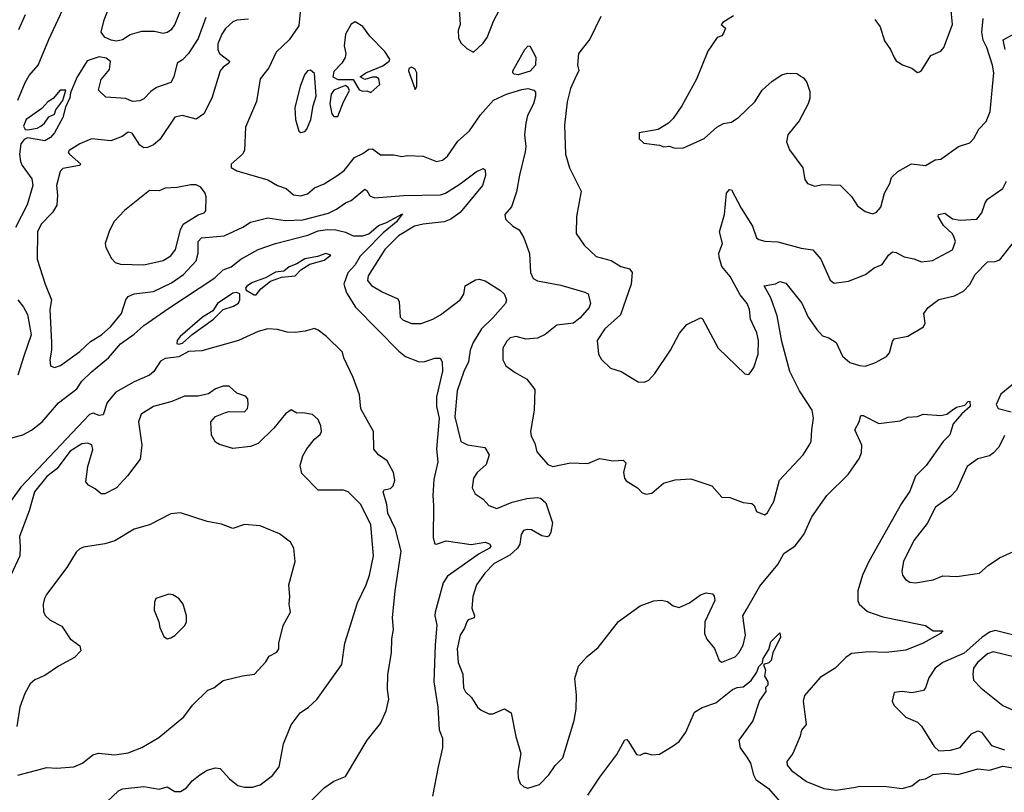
# Model space of a CAD drawing. Extents: x 1493970 to 1595317, y 729910 to 844791.
# Tile 71 of 256: x 1555385 to 1560462, y 775655 to 779639. Entities that reach past the tile are written whole.
import ezdxf

# ---------------------------------------------------------------- set-up
doc = ezdxf.new("R2010")
doc.units = 0

msp = doc.modelspace()

# ---------------------------------------------------------------- linework, layer by layer
at = {"layer": '0CON10XD'}
for points in [[(1555375.7, 779225), (1555413.1, 779315), (1555435, 779351.2), (1555480.8, 779405), (1555535, 779536.7), (1555631.2, 779745)], [(1555861.5, 779748.5), (1555817.7, 779632.3), (1555803.3, 779575), (1555821.5, 779551.5), (1555855, 779535.5), (1555885, 779529.6), (1555915, 779536.2), (1555955, 779562.2), (1556015, 779579.2), (1556079.9, 779579.9), (1556125, 779570), (1556145, 779574.4), (1556169.1, 779590.9), (1556185, 779612), (1556230.3, 779725)], [(1556835.4, 779714.6), (1556825, 779606.7), (1556775.6, 779535), (1556707.8, 779472.2), (1556669.2, 779390.8), (1556624.4, 779335), (1556606.7, 779216.7), (1556548.9, 779085), (1556544.4, 778965), (1556533.6, 778946.4), (1556476.2, 778895), (1556476.2, 778876.2), (1556505, 778860), (1556665, 778814.2), (1556713.8, 778785), (1556758.5, 778768.5), (1556796.3, 778736.3), (1556835, 778730.9), (1556868.5, 778741.5), (1556905, 778771.5), (1556955, 778793.3), (1557025, 778837.1), (1557057.6, 778862.4), (1557111.2, 778928.8), (1557155, 778949.2), (1557185, 778971.5), (1557205, 778972.9), (1557245, 778942.5), (1557315, 778942), (1557355, 778933.8), (1557385, 778938.8), (1557465, 778935.7), (1557535, 778908.6), (1557565, 778914.5), (1557591.9, 778935), (1557645, 779013.5), (1557705, 779065.7), (1557761.2, 779148.8), (1557828.9, 779225), (1557894.7, 779255.3), (1557975, 779280), (1558005, 779284.3), (1558035.9, 779275.9), (1558044.7, 779265), (1558045.7, 779244.3), (1558035, 779205.8), (1558004.4, 779145), (1557994.5, 779105.5), (1557988.1, 779045), (1557995.6, 778985), (1557992.4, 778957.6), (1557961.7, 778838.3), (1557947.6, 778752.4), (1557920.8, 778675), (1557886.7, 778635), (1557890.7, 778610.7), (1557927.5, 778575), (1557961.2, 778555), (1557984.2, 778515), (1558013.4, 778433.4), (1558018.5, 778335), (1558033.1, 778305), (1558055, 778292.9), (1558175, 778271.1), (1558300, 778235), (1558315.8, 778225), (1558329.2, 778175), (1558321.9, 778155), (1558275, 778101.5), (1558240, 778075), (1558155, 778064.4), (1558094.5, 778015.5), (1558055, 777996.7), (1557995, 777991.2), (1557945, 778006.2), (1557915, 777998), (1557897.7, 777982.3), (1557876.7, 777945), (1557876.7, 777885), (1557892.5, 777855), (1557939.3, 777819.3), (1558000, 777785), (1558041.9, 777731.9), (1558038.2, 777625), (1558019.6, 777515), (1558022.2, 777492.2), (1558041.1, 777455), (1558051.5, 777411.5)], [(1557650, 779715), (1557656.7, 779615), (1557647, 779583), (1557647.5, 779545), (1557660.7, 779520.7), (1557690.7, 779490.7), (1557725, 779472.5), (1557775, 779517.5), (1557795, 779547.5), (1557829.2, 779635), (1557886.3, 779743.7)], [(1555381.7, 779588.3), (1555415, 779666)], [(1558382.5, 779655), (1558325, 779538.8), (1558266, 779465), (1558261.2, 779405), (1558267.5, 779377.5), (1558247.8, 779335), (1558225.4, 779284.6), (1558207.5, 779215), (1558194.4, 779095.6), (1558200, 778945), (1558220.8, 778875), (1558281.2, 778755), (1558255.8, 778625), (1558255, 778537.5), (1558295, 778476), (1558357.8, 778417.8), (1558435, 778397.1), (1558485, 778366.7), (1558530, 778355), (1558543.3, 778335), (1558538.5, 778275), (1558483.4, 778116.6), (1558402.9, 778045), (1558362.9, 777985), (1558370, 777915), (1558385, 777887.5), (1558431.7, 777841.7), (1558485.8, 777825.8), (1558575, 777771.2), (1558605, 777770), (1558629.7, 777780.3), (1558660.8, 777815), (1558741.2, 777935), (1558787.7, 778022.3), (1558825, 778066.7), (1558895, 778102.5), (1558906.1, 778096.1), (1558986.1, 777946.1), (1559125, 777812.5), (1559145, 777810), (1559157.5, 777825), (1559170, 777845), (1559193.3, 777915), (1559194, 777985), (1559185.6, 778025), (1559152.7, 778095), (1559147.7, 778145), (1559137.1, 778175), (1559100.5, 778220.5), (1559048.2, 778315), (1559005.7, 778365.7), (1558991.2, 778415), (1558990.9, 778435), (1559008.4, 778485), (1558993.2, 778545), (1559019.1, 778635), (1559030, 778745), (1559045, 778764), (1559055, 778762), (1559105, 778667.5), (1559164.6, 778575), (1559185, 778514.2), (1559196.7, 778505), (1559227, 778497), (1559295, 778494.6), (1559415, 778461.2), (1559475, 778452.9), (1559516.7, 778405), (1559565, 778296.2), (1559585, 778281.4), (1559658.6, 778291.4), (1559746.7, 778325), (1559790.6, 778359.4), (1559832.4, 778377.6), (1559865.6, 778425), (1559885, 778441.9), (1559905, 778438.9), (1559945, 778415.6), (1559995, 778406.9), (1560035, 778391.4), (1560092.1, 778397.9), (1560195, 778453.3), (1560210, 778495), (1560203.8, 778516.2), (1560195.4, 778535), (1560148.3, 778578.3), (1560121.8, 778625), (1560122.2, 778635), (1560155, 778641.9), (1560195, 778612.4), (1560234.4, 778605.6), (1560320, 778610), (1560347, 778643), (1560363.1, 778695), (1560375, 778714), (1560455, 778769.2), (1560473.7, 778806.3)], [(1559065, 779658.8), (1559010, 779625), (1559002.5, 779615), (1559023.8, 779595), (1559015, 779570), (1559005, 779556.2), (1558982.3, 779547.7), (1558933, 779477), (1558875, 779332.5), (1558800, 779195), (1558755, 779130), (1558730, 779105), (1558677, 779073), (1558580, 779055), (1558580, 779025), (1558603, 779003), (1558685, 778992.5), (1558707, 778983), (1558735, 778987.5), (1558758.3, 778978.3), (1558805, 778977.5), (1558915, 779026.2), (1558980, 779085), (1559015, 779104.3), (1559055, 779110.6), (1559093.6, 779136.4), (1559175, 779216), (1559213.4, 779276.6), (1559265, 779322.5), (1559315, 779354), (1559343.6, 779363.6), (1559392.3, 779362.3), (1559428.3, 779338.3), (1559444, 779315), (1559458.7, 779268.7), (1559459.4, 779235), (1559450.6, 779205), (1559405, 779118), (1559346, 779045), (1559339.5, 779009.5), (1559355, 778967.5), (1559423.3, 778875), (1559433.3, 778815), (1559447.5, 778795), (1559485, 778780), (1559525, 778788.8), (1559615, 778786.7), (1559675, 778726.7), (1559705, 778680), (1559745, 778650), (1559785, 778638.8), (1559803.9, 778646.1), (1559825, 778672.5), (1559844.2, 778745), (1559871.2, 778795), (1559880, 778825), (1559914, 778856), (1559983.9, 778896.1), (1560055, 778888), (1560105, 778915.8), (1560135, 778920), (1560226.7, 778985), (1560285, 779004), (1560305, 779026.7), (1560330, 779075), (1560368.6, 779115), (1560390, 779165), (1560408.2, 779365), (1560402, 779405), (1560372.3, 779495), (1560353.2, 779533.2), (1560345.8, 779575), (1560353.6, 779645)], [(1560015, 779367.5), (1560025, 779370), (1560035, 779377.5), (1560083.3, 779455), (1560135, 779476.2), (1560151.2, 779495), (1560194.3, 779615), (1560185.7, 779704.3)], [(1556345, 779651.2), (1556305, 779542.9), (1556255, 779464.2), (1556225, 779432), (1556196.7, 779415), (1556180.8, 779345), (1556163.8, 779315), (1556090.6, 779289.4), (1556061.2, 779268.8), (1556025, 779230.5), (1556005, 779220.8), (1555966.7, 779216.7), (1555932.5, 779232.5), (1555829.3, 779239.3), (1555792.5, 779275), (1555793, 779283), (1555805, 779330.8), (1555847.7, 779382.3), (1555853.6, 779423.6), (1555830.8, 779440.8), (1555795, 779446.9), (1555733, 779427), (1555679.7, 779340.3), (1555647.9, 779262.1), (1555643.3, 779236.7), (1555621.7, 779188.3), (1555607.5, 779135), (1555565.4, 779055), (1555545, 779031.1), (1555515, 779014.5), (1555425, 779029.2), (1555408.9, 779021.1), (1555390.8, 778999.2), (1555384.1, 778945), (1555388.7, 778908.7), (1555397.2, 778887.2), (1555448.1, 778818.1), (1555452.3, 778785), (1555424.6, 778685), (1555363, 778567)], [(1556565, 779641.9), (1556505, 779636.2), (1556485, 779628.2), (1556447, 779593), (1556427.3, 779565), (1556406.5, 779515), (1556406.4, 779485), (1556415.6, 779465), (1556466.9, 779425), (1556464.4, 779415), (1556434.9, 779395.1), (1556419.5, 779375), (1556375.5, 779235), (1556335, 779154.2), (1556295, 779125.6), (1556225, 779144.4), (1556185, 779136.9), (1556108.3, 779021.7), (1556075, 778994.4), (1556045, 778980.6), (1556025, 778979.2), (1556005, 778992), (1555965, 779053.3), (1555945, 779058.8), (1555913.4, 779036.6), (1555855, 779014.4), (1555755, 779024.3), (1555695, 778998.9), (1555640, 778965), (1555635.7, 778955), (1555641.9, 778945), (1555700, 778895), (1555693.3, 778886.7), (1555608.3, 778871.7), (1555593.5, 778856.5), (1555575.5, 778785), (1555580.9, 778735), (1555576.7, 778683.3), (1555555.2, 778644.8), (1555496.5, 778585), (1555477.7, 778545), (1555474.6, 778404.6), (1555516, 778275), (1555549.2, 778195), (1555541.4, 778145), (1555550, 777975), (1555550, 777935), (1555540.8, 777885), (1555543.3, 777855), (1555565, 777846.2), (1555595, 777856.9), (1555695, 777928.2), (1555751, 777979), (1555807.1, 778015), (1555855, 778056.9), (1555910, 778125), (1555931.8, 778195), (1555945, 778212.2), (1555975, 778225.4), (1556075, 778237.7), (1556167.7, 778282.3), (1556229.1, 778325), (1556295.4, 778395), (1556304.7, 778435), (1556305.8, 778495), (1556323.3, 778515), (1556438.8, 778525), (1556535, 778569.1), (1556575.3, 778594.7), (1556665, 778616.7), (1556753.5, 778603.5), (1556845, 778606.9), (1556977.7, 778642.3), (1557018.5, 778661.5), (1557065.8, 778694.2), (1557093.7, 778706.3), (1557165, 778765.6), (1557175, 778759.2), (1557190.7, 778730.7), (1557215, 778720.9), (1557365, 778732.2), (1557555, 778736.1), (1557581.4, 778745), (1557657.3, 778792.7), (1557738.8, 778855), (1557775, 778871.2), (1557785.7, 778865), (1557787.5, 778835), (1557771.5, 778785), (1557656.6, 778645), (1557609, 778611), (1557573.7, 778596.3), (1557465.2, 778585.2), (1557421.1, 778575), (1557338.5, 778525), (1557267.9, 778455), (1557181.9, 778318.1), (1557179.5, 778295), (1557198.9, 778268.9), (1557255, 778235.6), (1557335, 778199.2), (1557341.1, 778185), (1557347.5, 778105), (1557360.8, 778090.8), (1557405, 778073.3), (1557455, 778072.2), (1557515, 778094.4), (1557555, 778117.5), (1557656.9, 778195), (1557675.4, 778224.6), (1557683.1, 778266.9), (1557735, 778297.5), (1557755, 778300.8), (1557785, 778291.9), (1557865, 778242.9), (1557883.9, 778225), (1557894.6, 778195), (1557889.5, 778175), (1557825, 778101.2), (1557765.8, 778045), (1557723.2, 777975), (1557708.1, 777935), (1557700, 777875), (1557676, 777825), (1557640.9, 777725), (1557628.3, 777591.7), (1557659.2, 777465), (1557695, 777446.5), (1557782.9, 777432.9), (1557805.7, 777395.7), (1557791.1, 777345), (1557744.4, 777305), (1557724.4, 777275), (1557718.8, 777225), (1557733.3, 777195), (1557775, 777166.7), (1557804.2, 777134.2), (1557845, 777119.2), (1557925, 777151.8), (1557999.5, 777170.5), (1558055, 777175.5), (1558071.4, 777171.4), (1558098, 777148), (1558132.6, 777045), (1558124.1, 776995.9), (1558115, 776978.6), (1558105, 776973.1), (1558078.3, 776978.3), (1558025, 777008.1), (1558001.2, 777011.2), (1557982.9, 777005), (1557971.1, 776985), (1557963.6, 776935), (1557951.8, 776915), (1557912.5, 776877.5), (1557831.5, 776835), (1557784.4, 776785.6), (1557740.8, 776725), (1557722.5, 776665), (1557716.9, 776605), (1557730, 776565), (1557728.1, 776555), (1557697.5, 776545), (1557690.4, 776535), (1557679.1, 776500.9), (1557656.9, 776465), (1557641.6, 776395), (1557645.4, 776325), (1557670.4, 776265), (1557673.4, 776193.4), (1557684, 776174), (1557715.7, 776145), (1557746, 776095), (1557765, 776079.2), (1557805, 776060.8), (1557825, 776059.2), (1557885, 776086), (1557918.8, 776065), (1557943.2, 775943.2), (1557969.2, 775855), (1557954.4, 775764.4), (1557955, 775730), (1557965, 775700), (1557985, 775683.3), (1558005, 775676.2), (1558065, 775696), (1558113.8, 775745), (1558145.7, 775794.3), (1558185, 775833.8), (1558244.5, 776025), (1558255.4, 776084.6), (1558257, 776157), (1558247, 776243), (1558265.8, 776305), (1558311.4, 776355), (1558368.3, 776401.7), (1558473.4, 776536.6), (1558585, 776617.1), (1558655, 776642), (1558695, 776646), (1558725, 776638.8), (1558755, 776616.2), (1558785, 776608), (1558838.3, 776631.7), (1558895, 776673.3), (1558925, 776683.3), (1558958.3, 776678.3), (1558966.4, 776666.4), (1558968.8, 776645), (1558918, 776535), (1558915.8, 776475), (1558928, 776445), (1558967, 776397), (1558991.2, 776335), (1559005, 776326.7), (1559075, 776354), (1559094, 776375), (1559115, 776413.8), (1559126.9, 776465), (1559114.6, 776565), (1559132.4, 776597.6)], [(1557195, 779263.3), (1557242.5, 779305), (1557237.5, 779335), (1557225, 779342.5), (1557205, 779342.5), (1557165, 779330), (1557140, 779345), (1557170, 779365), (1557257.9, 779402.1), (1557290, 779425), (1557293.8, 779435), (1557268.6, 779475), (1557190, 779555), (1557155, 779603.8), (1557115, 779628.8), (1557095, 779616.7), (1557065.8, 779564.2), (1557058.6, 779505), (1557067.1, 779465), (1557064.2, 779445), (1557045.6, 779414.4), (1557005, 779371.2), (1557000, 779345), (1557025, 779330), (1557105, 779330), (1557135, 779277.5), (1557155, 779270), (1557175, 779272.5), (1557195, 779263.3)], [(1559795, 779640), (1559821.7, 779601.7), (1559845, 779530), (1559876.1, 779486.1), (1559893.9, 779443.9), (1559905, 779427.5), (1559936.4, 779406.4), (1559985, 779390), (1560015, 779367.5)], [(1560466.4, 779485), (1560456.2, 779535), (1560513, 779567)], [(1557955, 779354.3), (1557935, 779357.5), (1557927.5, 779365), (1557928.8, 779375), (1557989.4, 779485), (1558005, 779502.5), (1558015, 779504), (1558046.3, 779446.3), (1558045.5, 779405), (1558016.8, 779373.2), (1557955, 779354.3)], [(1556835, 779058), (1556855, 779063.3), (1556865.5, 779075), (1556885.7, 779124.3), (1556898.2, 779195), (1556914.7, 779245), (1556905, 779362.5), (1556885, 779378.9), (1556870, 779375), (1556854.4, 779355), (1556831.1, 779295), (1556804.3, 779185.7), (1556808, 779125), (1556824, 779065), (1556835, 779058)], [(1557425, 779280), (1557432.5, 779295), (1557433.3, 779365), (1557423.3, 779385), (1557405, 779393.8), (1557392.1, 779387.9), (1557390.8, 779375), (1557425, 779280)], [(1557005, 779139.4), (1557025, 779140), (1557054.1, 779215.9), (1557086, 779274), (1557079.3, 779289.3), (1557065, 779300), (1557005, 779275.7), (1556991.1, 779255), (1556984.7, 779205), (1556994.2, 779154.2), (1557005, 779139.4)], [(1555425, 779071.2), (1555475, 779080), (1555495, 779090.8), (1555514, 779105), (1555535, 779138), (1555565, 779151.2), (1555572, 779175), (1555608.1, 779221.9), (1555622.5, 779275), (1555594.3, 779275), (1555557.5, 779232.5), (1555530.5, 779215), (1555499.5, 779180.5), (1555418.1, 779125), (1555405, 779090), (1555412.9, 779072.9), (1555425, 779071.2)], [(1556025, 778374.7), (1556125, 778396.7), (1556165, 778422.3), (1556188.9, 778455), (1556214.6, 778555), (1556228.5, 778585), (1556305, 778632.5), (1556336.6, 778643.4), (1556345, 778653.3), (1556346.4, 778726.4), (1556341.2, 778745), (1556318.8, 778775), (1556295, 778787.1), (1556268.5, 778788.5), (1556196.5, 778773.5), (1556135, 778771.2), (1556105, 778756.2), (1556055, 778758.8), (1555925.4, 778654.6), (1555872, 778598), (1555848.5, 778551.5), (1555825.8, 778485), (1555829.2, 778465), (1555858.3, 778408.3), (1555878, 778388), (1555905, 778379.1), (1556025, 778374.7)], [(1555345, 777483.8), (1555400.8, 777499.2), (1555447, 777523), (1555501.8, 777565), (1555585, 777664.3), (1555680, 777735), (1555705.8, 777775), (1555755, 777824.2), (1555844, 777896), (1555905, 777967.5), (1555975, 778017.1), (1556025, 778062.5), (1556155, 778151.9), (1556391.5, 778308.5), (1556435, 778348.8), (1556475, 778365.5), (1556525.8, 778405), (1556615, 778454.2), (1556704.1, 778485.9), (1556871.6, 778528.4), (1556925, 778551.1), (1556971.9, 778558.1), (1557015, 778555.6), (1557065, 778543.2), (1557105, 778525.2), (1557155, 778525.4), (1557185, 778535.5), (1557235, 778578.5), (1557276.5, 778593.5), (1557358.3, 778638.3), (1557327.2, 778595), (1557259.4, 778540.6), (1557165.4, 778444.6), (1557140.6, 778419.4), (1557115.6, 778375), (1557076.7, 778333.3), (1557056.2, 778275), (1557071.2, 778231.2), (1557116.2, 778156.2), (1557340, 777930), (1557375, 777902.3), (1557445, 777874.3), (1557475, 777877.5), (1557525, 777894.3), (1557553.6, 777893.6), (1557564.3, 777874.3), (1557565, 777827.5), (1557534.6, 777695), (1557534.6, 777644.6), (1557548, 777585), (1557533.8, 777425), (1557540.8, 777359.2), (1557520.9, 777269.1), (1557514.7, 777185), (1557518.7, 777135), (1557517.6, 776967.6), (1557525, 776936.7), (1557535, 776934.3), (1557585, 776952.2), (1557712.8, 776932.8), (1557785, 776946), (1557807.2, 776937.2), (1557813.8, 776925), (1557807.1, 776915), (1557754.5, 776885.5), (1557590.5, 776769.5), (1557569.1, 776735), (1557527.5, 776585), (1557525.8, 776565), (1557536.8, 776516.8), (1557526.9, 776415), (1557520.7, 776225), (1557541.3, 776095), (1557548.3, 775978.3), (1557565.8, 775935), (1557565.7, 775885), (1557542.5, 775787.5), (1557514.2, 775635)], [(1558051.5, 777411.5), (1558109.2, 777345), (1558135, 777335.5), (1558225, 777353.8), (1558315, 777351.5), (1558375, 777375.7), (1558445, 777364.3), (1558497.5, 777367.5), (1558510, 777355), (1558498.8, 777305), (1558503.3, 777275), (1558511.7, 777261.7), (1558570, 777225), (1558595, 777200), (1558615, 777192.5), (1558645, 777197.5), (1558705, 777250), (1558765, 777266), (1558845, 777272), (1558953.3, 777235), (1559005, 777176.7), (1559046.1, 777176.1), (1559115, 777150), (1559160, 777145), (1559172.5, 777135), (1559185, 777102.5), (1559225, 777086.7), (1559240, 777095), (1559273.8, 777155), (1559303.8, 777265), (1559424.5, 777395.5), (1559459.1, 777450.9), (1559465.7, 777465.7), (1559470.5, 777525), (1559478.2, 777585), (1559471.8, 777625), (1559406.1, 777725), (1559356.7, 777825), (1559315, 777980), (1559291.5, 778111.5), (1559258.1, 778205), (1559223.3, 778266.7), (1559282.7, 778277.3), (1559305, 778290), (1559335, 778280.8), (1559417.4, 778177.4), (1559451.5, 778105), (1559495, 778042.5), (1559525, 778008.6), (1559558, 777998), (1559595, 777974), (1559627.8, 777905), (1559665, 777871.8), (1559715, 777855.5), (1559745, 777853.3), (1559795, 777870), (1559855, 777902.9), (1559869.4, 777920.6), (1559885, 777980), (1559895, 777994), (1559965, 778007.5), (1560046, 778055), (1560054, 778075), (1560048, 778125), (1560070, 778155), (1560125, 778196.5), (1560205, 778216), (1560250.9, 778239.1), (1560285, 778274.5), (1560311.6, 778325), (1560375, 778390), (1560415, 778391.8), (1560438.8, 778401.2), (1560515, 778497.9)], [(1556605, 778221.2), (1556628.6, 778251.4), (1556679.3, 778290.7), (1556735, 778312), (1556805, 778318), (1556835, 778350), (1556881.7, 778378.3), (1556955, 778399.2), (1556988.8, 778425), (1556964.1, 778434.1), (1556921.1, 778418.9), (1556855, 778406.2), (1556815, 778380), (1556775, 778365.5), (1556748.1, 778341.9), (1556705, 778338.1), (1556652.5, 778307.5), (1556585, 778284.2), (1556556.7, 778265), (1556550, 778255), (1556552.5, 778245), (1556595, 778221.2), (1556605, 778221.2)], [(1555375.8, 778195), (1555405, 778157.5), (1555425, 778119.4), (1555444.2, 778015), (1555406.5, 777905), (1555375, 777807.1)], [(1556205, 777966.2), (1556225, 777971.2), (1556275, 778016), (1556383.8, 778095), (1556433.8, 778145), (1556487.6, 778162.4), (1556512.7, 778177.3), (1556520, 778195), (1556520, 778225), (1556503, 778233), (1556485, 778229.4), (1556405.6, 778175), (1556382, 778138), (1556328.5, 778105), (1556212.5, 778005), (1556197.5, 777985), (1556195, 777970), (1556205, 777966.2)], [(1556892, 775615), (1556955, 775679.2), (1557005, 775712.9), (1557065, 775736.2), (1557176.2, 775925), (1557245, 776010), (1557274.5, 776075), (1557287.8, 776135), (1557281.5, 776185), (1557283.4, 776263.4), (1557301.9, 776375), (1557303.8, 776446.2), (1557312.7, 776495), (1557307.5, 776555), (1557320.8, 776695), (1557351.9, 776898.1), (1557322.9, 777012.9), (1557282.9, 777095), (1557278.8, 777138.8), (1557258.8, 777205), (1557264.2, 777215.8), (1557297.3, 777222.7), (1557311.2, 777235), (1557320, 777265), (1557312.9, 777305), (1557280, 777365), (1557235, 777396.2), (1557212, 777425), (1557210, 777515), (1557145, 777632.5), (1557137.5, 777705), (1557105.6, 777795), (1557055.8, 777895), (1557049.2, 777925), (1556966.9, 778005), (1556925, 778038.2), (1556905, 778046.9), (1556857.7, 778032.3), (1556805, 778025.5), (1556765, 778027.5), (1556715, 778042.5), (1556664.6, 778045.4), (1556615, 778031.4), (1556513.3, 777985), (1556325, 777931.1), (1556255, 777928), (1556205, 777901.2), (1556135, 777892.5), (1556111.1, 777878.9), (1556077.1, 777825), (1556055, 777805.8), (1555975, 777772.5), (1555880.8, 777719.2), (1555835.5, 777665), (1555815, 777601.4), (1555795, 777598.5), (1555765, 777610.4), (1555745, 777603.2), (1555391.3, 777228.7), (1555295.7, 777094.3)], [(1555835, 775605.5), (1555895, 775663.8), (1555915, 775674), (1556025, 775684.8), (1556105, 775671.5), (1556145, 775683.1), (1556185, 775659.4), (1556215, 775660), (1556245, 775678.6), (1556275, 775714.2), (1556313.8, 775745), (1556351.1, 775768.9), (1556395, 775781.9), (1556418.3, 775778.3), (1556466.7, 775725), (1556510.5, 775690.5), (1556545, 775681.2), (1556585, 775681.2), (1556625.7, 775694.3), (1556688.3, 775741.7), (1556723.4, 775786.6), (1556746, 775905), (1556785, 776003.3), (1556830.8, 776065), (1556875, 776094.4), (1556916.8, 776133.2), (1557045.6, 776315), (1557061.1, 776425), (1557127.3, 776632.7), (1557171.8, 776725), (1557188.5, 776775), (1557210, 776875), (1557196.4, 777035), (1557145, 777139.2), (1557078.8, 777205), (1557055, 777212.5), (1556925, 777212.9), (1556839.7, 777299.7), (1556831.2, 777341.2), (1556845, 777390), (1556865, 777426.2), (1556905, 777476.2), (1556935, 777500), (1556941.2, 777515), (1556938, 777545), (1556925, 777577.5), (1556895, 777603.3), (1556845, 777612.5), (1556815, 777610), (1556785, 777627.5), (1556755, 777607.5), (1556695, 777533.3), (1556615, 777453.8), (1556575, 777438.8), (1556485, 777428.8), (1556415, 777449.2), (1556395, 777461.2), (1556373.9, 777496.1), (1556370, 777565), (1556395, 777593.8), (1556445.8, 777614.2), (1556465, 777619.2), (1556545, 777616.7), (1556560, 777635), (1556564, 777655), (1556561.2, 777685), (1556548.8, 777698.8), (1556505, 777713.8), (1556465, 777748.8), (1556435, 777750), (1556394.1, 777735.9), (1556359.3, 777710.7), (1556305, 777698.8), (1556235, 777698.8), (1556169.8, 777670.2), (1556075, 777645.5), (1556010.8, 777605), (1555997.5, 777565), (1556015.5, 777445.5), (1556007.2, 777372.8), (1555942, 777288), (1555885, 777225.8), (1555825, 777194.2), (1555805, 777194.2), (1555775, 777220.8), (1555739.7, 777239.7), (1555725.9, 777255.9), (1555737.3, 777335), (1555762.7, 777422.7), (1555757.5, 777447.5), (1555735, 777456.2), (1555705, 777452.9), (1555645.5, 777415), (1555576.1, 777323.9), (1555525, 777284.3), (1555462.5, 777205), (1555433.6, 777106.4), (1555384.5, 776975), (1555388.3, 776921.7), (1555386.5, 776875), (1555340, 776775)], [(1560520.5, 777769.5), (1560445, 777708.5), (1560420, 777655), (1560430.8, 777635), (1560497.7, 777617.7)], [(1559132.4, 776597.6), (1559201.3, 776718.7), (1559295, 776830.6), (1559325, 776886.9), (1559383.4, 776926.6), (1559427.9, 776985), (1559469.1, 777075), (1559546.4, 777185), (1559656.7, 777293.3), (1559715, 777378.8), (1559725, 777407.5), (1559727.9, 777445), (1559692, 777525), (1559713.8, 777565), (1559722.3, 777597.7), (1559735, 777598), (1559815, 777556.7), (1559925, 777571.4), (1559965, 777589.2), (1560015, 777593.8), (1560044.1, 777605.9), (1560135, 777598), (1560166, 777605), (1560193.1, 777625), (1560215, 777641.9), (1560258.7, 777651.3), (1560275, 777670.8), (1560285, 777672), (1560286.7, 777645), (1560242.9, 777607.1), (1560198.6, 777555), (1560182, 777498), (1560147.5, 777465), (1560059.5, 777340.5), (1560005, 777285.8), (1559975, 777208.6), (1559932.2, 777145), (1559763.8, 776845), (1559730.8, 776775), (1559706.7, 776695), (1559707.5, 776645), (1559714.2, 776625), (1559756.9, 776586.9), (1559835, 776559.6), (1560022.1, 776522.1), (1560055, 776516), (1560095, 776488.8), (1560145, 776487.5), (1560132.5, 776475), (1560043.3, 776425), (1559955, 776389.1), (1559853.2, 776376.8), (1559765, 776379.7), (1559675, 776370.6), (1559645, 776351.1), (1559589.5, 776295), (1559512.6, 776247.4), (1559431.5, 776155), (1559424.6, 776125), (1559440, 776005), (1559416.2, 775975), (1559410, 775945), (1559372.5, 775855), (1559340, 775815), (1559342, 775795), (1559365, 775768), (1559441.5, 775711.5), (1559532, 775675), (1559595, 775666.9), (1559695, 775681.8), (1559715, 775686.9), (1559854.8, 775684.8), (1559935.3, 775674.7), (1559985, 775688.4), (1560025, 775718.9), (1560055, 775725.2), (1560095, 775747), (1560155, 775753.8), (1560225, 775747.8), (1560325, 775776.2), (1560385, 775769.8), (1560455, 775789.4), (1560535, 775777)], [(1560463.3, 777495), (1560433.8, 777435), (1560405, 777404.4), (1560385, 777391.1), (1560325, 777374.4), (1560270.6, 777335), (1560216.3, 777213.7), (1560185, 777180.6), (1560106.7, 777125), (1560065, 777040.6), (1559995, 776952.9), (1559942.7, 776845), (1559934.2, 776795), (1559938, 776775), (1559953.4, 776753.4), (1559975, 776739.2), (1560005, 776735.6), (1560095, 776750.6), (1560145, 776771.4), (1560217.7, 776767.7), (1560335, 776786), (1560379.2, 776825), (1560438, 776865), (1560525, 776904.6)], [(1555375, 775743.8), (1555525, 775782.5), (1555575, 775780), (1555665, 775787.1), (1555708.8, 775805), (1555761.7, 775848.3), (1555792.4, 775857.6), (1555875, 775849.2), (1555945, 775859.2), (1556015, 775887.1), (1556102.8, 775937.2), (1556231.4, 776045), (1556275.6, 776104.4), (1556355, 776181.2), (1556385.8, 776194.2), (1556435, 776232), (1556534.1, 776255.9), (1556595.9, 776264.1), (1556655, 776327.5), (1556672.3, 776357.7), (1556711.7, 776378.3), (1556720.8, 776395), (1556721.2, 776425), (1556744, 776515), (1556782, 776585), (1556774.2, 776625), (1556778.6, 776665), (1556772.9, 776725), (1556805.7, 776845), (1556799.2, 776915), (1556781.2, 776945), (1556725, 776987.5), (1556625, 777028.6), (1556545, 777035.8), (1556483.6, 777016.4), (1556425, 777037.5), (1556351.7, 777051.7), (1556215, 777097.1), (1556165, 777090.8), (1556055, 777034.3), (1555975, 777011.9), (1555875, 776952.2), (1555825, 776936.9), (1555715, 776920), (1555695, 776911.2), (1555675.9, 776894.1), (1555628, 776815), (1555524.2, 776675), (1555512.5, 776655), (1555505.7, 776625), (1555508.3, 776588.3), (1555516.8, 776566.8), (1555542.4, 776542.4), (1555602.1, 776512.1), (1555645, 776446.7), (1555695, 776410), (1555700, 776385), (1555668.7, 776351.3), (1555585, 776305.7), (1555515, 776258.1), (1555463.8, 776235), (1555438.8, 776215), (1555411.2, 776165), (1555386.2, 776095), (1555370, 775995)], [(1556145, 776446.7), (1556165, 776451.2), (1556185, 776463.8), (1556236, 776515), (1556246, 776535), (1556246, 776565), (1556228, 776625), (1556206.2, 776655), (1556175, 776673.3), (1556155, 776676.7), (1556087.5, 776655), (1556080, 776635), (1556078.8, 776595), (1556103.3, 776535), (1556107.5, 776505), (1556129.3, 776459.3), (1556145, 776446.7)], [(1558315, 775640), (1558375.9, 775734.1), (1558465, 775850), (1558505, 775926.7), (1558515, 775927.5), (1558525, 775916.7), (1558565, 775850), (1558585, 775847.5), (1558605, 775857.5), (1558616.7, 775856.7), (1558645, 775848.8), (1558685, 775851.4), (1558755, 775895.8), (1558785, 775918.1), (1558820.8, 775965), (1558865, 776068.2), (1558905, 776092.7), (1558973.9, 776116.1), (1559060, 776185), (1559085, 776196.2), (1559115, 776200), (1559157.4, 776232.6), (1559186, 776274), (1559196.1, 776303.9), (1559216.2, 776323.8), (1559219.1, 776345), (1559248, 776392), (1559258.3, 776431.7), (1559305, 776477.5), (1559308.1, 776455), (1559268.1, 776375), (1559260, 776335), (1559247.6, 776322.4), (1559220, 776315), (1559231.1, 776285), (1559226.2, 776255), (1559243.3, 776225), (1559242.5, 776207.5), (1559230, 776195), (1559232.5, 776175), (1559200.5, 776129.5), (1559165, 776023.3), (1559093.8, 775925), (1559100, 775885), (1559135, 775836.7), (1559154.3, 775805), (1559168.6, 775745), (1559181.2, 775721.2), (1559246.4, 775675), (1559315, 775595.7)], [(1560525, 776462.7), (1560415, 776490), (1560385, 776481.6), (1560346, 776454), (1560255, 776373.4), (1560145.9, 776324.1), (1560105.4, 776295), (1560073.8, 776245), (1560056.2, 776193.8), (1560045, 776180), (1559985, 776168.6), (1559935, 776175.8), (1559895, 776170), (1559883.8, 776125), (1559892, 776105), (1559953.6, 776043.6), (1560015, 776016.2), (1560035, 775996.7), (1560101.1, 775891.1), (1560125, 775870), (1560185, 775872.7), (1560233.8, 775886.2), (1560293.7, 775956.3), (1560325, 775972.9), (1560345.2, 775965.2), (1560396.4, 775896.4), (1560463.9, 775873.9)], [(1560525, 776350.3), (1560405, 776379.4), (1560375, 776369.3), (1560324.5, 776325), (1560303.5, 776295), (1560300, 776265), (1560303.6, 776233.6), (1560342.4, 776192.4), (1560455, 776102.5), (1560505, 776080)]]:
    msp.add_lwpolyline(points, dxfattribs=at)

doc.saveas('drawing.dxf')
